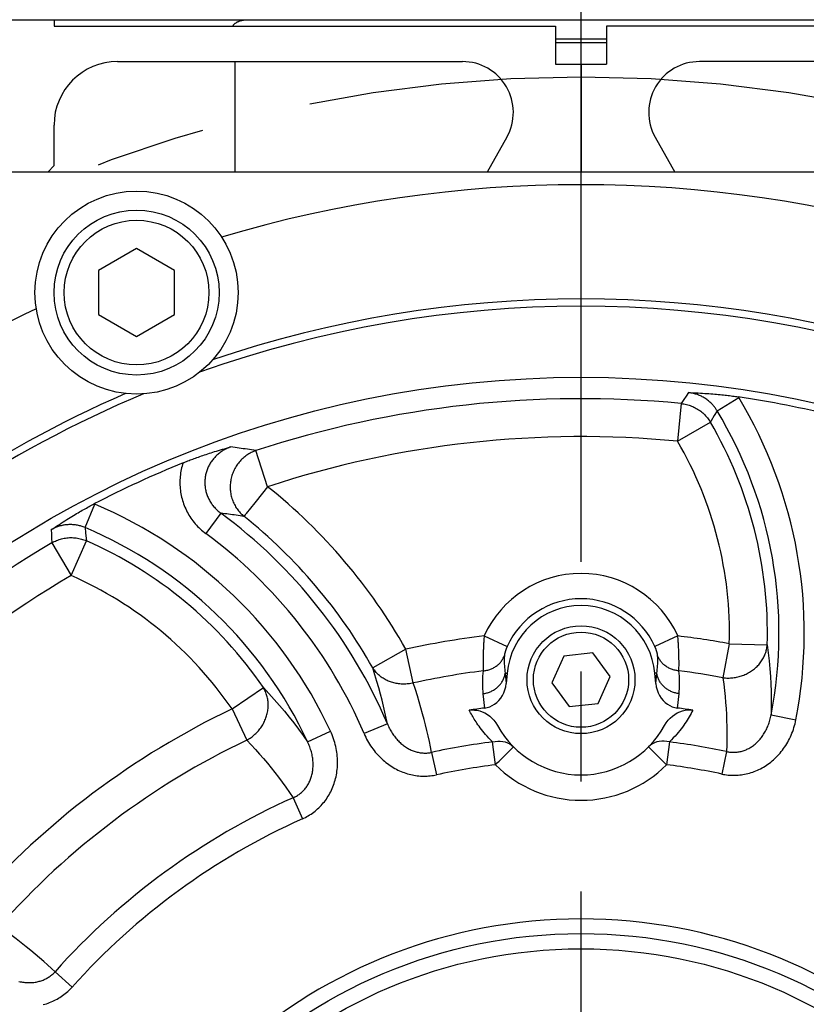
# Model space of a CAD drawing. Header units: millimetres. Extents: x 0 to 420, y 0 to 297.
# Tile 55 of 72: x 317 to 330, y 178 to 193. Entities that reach past the tile are written whole.
import ezdxf

# ---------------------------------------------------------------- set-up
doc = ezdxf.new("R2010")
doc.units = ezdxf.units.MM
doc.header["$LTSCALE"] = 23.1
doc.linetypes.add('CENTER', pattern=[0.6, 0.375, -0.075, 0.075, -0.075])
doc.layers.get('0').update_dxf_attribs({"linetype": 'CONTINUOUS'})
for name, color, linetype in [('AXIS', 7, 'CONTINUOUS'), ('COMPONENTS', 7, 'CONTINUOUS'), ('DIMENSION', 7, 'CONTINUOUS')]:
    doc.layers.add(name, color=color, linetype=linetype)
doc.styles.get("Standard").update_dxf_attribs({"font": 'arial.ttf'})
doc.styles.add('TEXTSTYLE_4', font='gdt')
doc.dimstyles.new('DIMSTYLE_5', dxfattribs={"dimtxt": 3, "dimasz": 3, "dimexe": 0.18, "dimexo": 0.0625, "dimgap": 0.09, "dimtad": 1, "dimtih": 1, "dimtoh": 1, "dimdec": 3, "dimlfac": 5, "dimdsep": 46, "dimtxsty": 'STANDARD', "dimblk": '_FILLED', "dimblk1": '_FILLED', "dimblk2": '_FILLED', "dimcen": 0.09, "dimadec": 0, "dimazin": 0, "dimtp": 0.2, "dimtm": 0.2, "dimtfac": 1, "dimtdec": 3, "dimtofl": 0, "dimtmove": 0, "dimatfit": 3, "dimldrblk": '_FILLED', "dimfxl": 1, "dimtolj": 1, "dimarcsym": 0})

# ---------------------------------------------------------------- blocks, each defined once
blk = doc.blocks.new('_FILLED')
at = {"color": 0, "linetype": 'BYBLOCK'}
blk.add_solid([(0, 0), (-1, 0.2), (-1, -0.2)], dxfattribs=at)
blk = doc.blocks.new('*D3')
at = {"layer": 'DIMENSION', "color": 2, "linetype": 'CONTINUOUS'}
for p, q in [((290.733, 185.827), (273.74, 185.827)), ((292.733, 185.827), (290.733, 185.827)), ((306.533, 179.699), (292.733, 185.827))]:
    blk.add_line(p, q, dxfattribs=at)
at = {"layer": 'DIMENSION', "color": 2, "linetype": 'CONTINUOUS', "xscale": 3, "yscale": 3, "zscale": 3, "rotation": 336.0556988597}
blk.add_blockref('_FILLED', (306.533, 179.699), dxfattribs=at)
at = {"layer": 'DIMENSION', "color": 2, "linetype": 'CONTINUOUS', "insert": (287.733, 189.577), "char_height": 3, "width": 10.99257, "attachment_point": 3, "line_spacing_factor": 0.9, "style": 'TEXTSTYLE_4'}
blk.add_mtext('{\\Fgdt;n}\\Farial.ttf;215', dxfattribs=at)

msp = doc.modelspace()

# ---------------------------------------------------------------- linework, layer by layer
at = {"layer": 'AXIS', "color": 2, "linetype": 'CENTER'}
msp.add_line((326.18229, 170.97351), (326.18229, 194.81705), dxfattribs=at)
msp.add_circle((326.18229, 170.97351), 21.5, dxfattribs=at)
at = {"layer": 'COMPONENTS', "color": 7, "linetype": 'CONTINUOUS'}
for p, q in [((308.18229, 193.37351), (344.18229, 193.37351)), ((317.88229, 193.37351), (317.88229, 193.27351)), ((317.88229, 193.27351), (325.78229, 193.27351)), ((325.78229, 193.27351), (325.78229, 192.67351)), ((326.58229, 193.27351), (326.58229, 192.67351)), ((334.48229, 193.27351), (326.58229, 193.27351)), ((325.78229, 193.07351), (326.58229, 193.07351)), ((325.78229, 193.01351), (326.58229, 193.01351)), ((318.88229, 192.71351), (324.31651, 192.71351)), ((320.73229, 192.71351), (320.73229, 190.97351)), ((333.48229, 192.71351), (328.04807, 192.71351)), ((325.78229, 192.67351), (326.58229, 192.67351)), ((326.18229, 192.67351), (326.18229, 190.97351)), ((317.88229, 191.07351), (317.88229, 191.71351)), ((325.01429, 191.52222), (324.7066, 190.97351)), ((327.35029, 191.52222), (327.65799, 190.97351)), ((317.78229, 190.97351), (317.88229, 191.07351)), ((343.00399, 190.97351), (309.36059, 190.97351)), ((319.18229, 189.76633), (318.58229, 189.41992)), ((319.78229, 189.41992), (319.18229, 189.76633)), ((318.58229, 189.41992), (318.58229, 188.7271)), ((319.78229, 188.7271), (319.78229, 189.41992)), ((318.58229, 188.7271), (319.18229, 188.38069)), ((319.18229, 188.38069), (319.78229, 188.7271)), ((326.37016, 183.39546), (325.91081, 183.34718)), ((326.64164, 183.02179), (326.37016, 183.39546)), ((325.91081, 183.34718), (325.72294, 182.92523)), ((325.01924, 183.07526), (325.0051, 182.91368)), ((327.35948, 182.91368), (327.34535, 183.07526)), ((325.72294, 182.92523), (325.99443, 182.55156)), ((326.45378, 182.59984), (326.64164, 183.02179)), ((325.99443, 182.55156), (326.45378, 182.59984))]:
    msp.add_line(p, q, dxfattribs=at)
at = {"layer": 'COMPONENTS', "color": 9, "linetype": 'CONTINUOUS'}
for p, q in [((327.83852, 187.44325), (327.80117, 187.38646)), ((327.87421, 187.49769), (327.83852, 187.44325)), ((328.32488, 187.21225), (328.66591, 187.41835)), ((328.66591, 187.41835), (328.65825, 187.43082)), ((327.76089, 187.32546), (327.70346, 186.73051)), ((327.80117, 187.38646), (327.76089, 187.32546)), ((328.32488, 187.21225), (328.28037, 187.13581)), ((327.70346, 186.73051), (328.21964, 187.03187)), ((321.24715, 186.01483), (321.06081, 186.58276)), ((321.24715, 186.01483), (321.06512, 185.78729)), ((318.37079, 185.3703), (318.52555, 185.7375)), ((318.52555, 185.7375), (318.51202, 185.74309)), ((321.06512, 185.78729), (320.95582, 185.65065)), ((320.51059, 185.59691), (320.27402, 185.27625)), ((320.90795, 185.59084), (320.90299, 185.58465)), ((317.83841, 185.33634), (317.84153, 185.27144)), ((317.84153, 185.27144), (317.8447, 185.20341)), ((318.37079, 185.3703), (318.37912, 185.2881)), ((318.37912, 185.2881), (318.38795, 185.20005)), ((317.8447, 185.20341), (317.84797, 185.13039)), ((317.84797, 185.13039), (318.15121, 184.61531)), ((318.15121, 184.61531), (318.39167, 185.16252)), ((318.38795, 185.20005), (318.39167, 185.16252)), ((324.65702, 183.66334), (325.02009, 183.49913)), ((327.70756, 183.66334), (327.34449, 183.49913)), ((328.51775, 183.53949), (328.41838, 183.00486)), ((328.51775, 183.53949), (329.11522, 183.52231)), ((323.42314, 183.4533), (322.90216, 183.1603)), ((323.54053, 182.92234), (323.42314, 183.4533)), ((324.6389, 183.19381), (324.63918, 183.1707)), ((324.63918, 183.1707), (324.6396, 183.14955)), ((324.98839, 183.07797), (325.0051, 182.91368)), ((324.98839, 183.07797), (325.01924, 183.07526)), ((327.3762, 183.07797), (327.34535, 183.07526)), ((327.35948, 182.91368), (327.3762, 183.07797)), ((327.72541, 183.1707), (327.72569, 183.19381)), ((327.72569, 183.19381), (327.72582, 183.21878)), ((320.68562, 182.51235), (321.17908, 182.84963)), ((324.63853, 182.75324), (324.66178, 182.52671)), ((327.70281, 182.52671), (327.72605, 182.75324)), ((320.68562, 182.51235), (320.91948, 182.02142)), ((329.17603, 182.41936), (329.56718, 182.34328)), ((321.87658, 181.99308), (322.23774, 182.16144)), ((323.13243, 182.27963), (322.76579, 182.12354)), ((324.83494, 181.63387), (324.78948, 181.99354)), ((327.57511, 181.99354), (327.52965, 181.63387)), ((327.52965, 181.63387), (327.246, 181.9159)), ((328.47404, 181.84222), (328.39924, 181.48749)), ((323.82939, 181.82914), (323.90618, 181.47485)), ((321.64789, 181.11353), (321.79588, 180.78259)), ((317.89798, 178.3729), (318.16835, 178.13141))]:
    msp.add_line(p, q, dxfattribs=at)
at = {"layer": 'COMPONENTS', "color": 7, "linetype": 'CONTINUOUS'}
for points in [[(320.69661, 193.27351), (320.69957, 193.27831), (320.70315, 193.28349), (320.70705, 193.28859), (320.71126, 193.2936), (320.71579, 193.29851), (320.72061, 193.30332), (320.72573, 193.30801), (320.73114, 193.31258), (320.73684, 193.31703), (320.7428, 193.32135), (320.74903, 193.32554), (320.75552, 193.32958), (320.76225, 193.33347), (320.76922, 193.33721), (320.77642, 193.34079)], [(320.77642, 193.34079), (320.78384, 193.3442), (320.79146, 193.34745), (320.79929, 193.35052), (320.80729, 193.35341), (320.81548, 193.35613), (320.82382, 193.35866), (320.83232, 193.36099), (320.84096, 193.36314), (320.84972, 193.36509), (320.8586, 193.36685), (320.86759, 193.3684), (320.87666, 193.36975), (320.88582, 193.3709), (320.89503, 193.37184), (320.9043, 193.37257), (320.91361, 193.37309), (320.92295, 193.37341), (320.93229, 193.37351)], [(327.87421, 187.49769), (327.91378, 187.49636), (327.95243, 187.4949), (327.99016, 187.49332), (328.02699, 187.49162), (328.06291, 187.48981), (328.09782, 187.48789), (328.13162, 187.48586), (328.16442, 187.48374), (328.19642, 187.48152), (328.22768, 187.4792), (328.25814, 187.47679), (328.2878, 187.4743), (328.31664, 187.47175), (328.34469, 187.46914), (328.37204, 187.46647), (328.39867, 187.46375), (328.42461, 187.46099), (328.45003, 187.45817), (328.47497, 187.4553), (328.4994, 187.45238), (328.52338, 187.44942), (328.54695, 187.44641), (328.57006, 187.44336), (328.59275, 187.44027), (328.61501, 187.43715), (328.63685, 187.434), (328.65825, 187.43082)], [(319.91482, 186.39078), (319.93295, 186.39812), (319.95144, 186.40552), (319.97028, 186.41297), (319.98947, 186.42049), (320.00902, 186.42807), (320.02892, 186.4357), (320.04915, 186.44336), (320.06974, 186.45108), (320.09078, 186.45888), (320.11226, 186.46674), (320.13419, 186.47468), (320.15664, 186.4827), (320.17964, 186.49082), (320.20316, 186.49902), (320.22722, 186.50729), (320.25181, 186.51564), (320.27694, 186.52405), (320.30268, 186.53255), (320.32899, 186.54112), (320.35591, 186.54976), (320.38359, 186.55851), (320.41205, 186.56738), (320.44128, 186.57635), (320.47133, 186.58544), (320.5023, 186.59466), (320.5341, 186.604), (320.56648, 186.61338), (320.59939, 186.62278), (320.63288, 186.63223), (320.66697, 186.64171)], [(317.83841, 185.33634), (317.87156, 185.35876), (317.90399, 185.3805), (317.93569, 185.40155), (317.96666, 185.42193), (317.99689, 185.44164), (318.02639, 185.46068), (318.05516, 185.47905), (318.08318, 185.49675), (318.11051, 185.51384), (318.1371, 185.53028), (318.16298, 185.54612), (318.18825, 185.56142), (318.21289, 185.57618), (318.23691, 185.59042), (318.26042, 185.60423), (318.28343, 185.6176), (318.30594, 185.63054), (318.32807, 185.64315), (318.34987, 185.65545), (318.3713, 185.66742), (318.3924, 185.67909), (318.41317, 185.69047), (318.43361, 185.70156), (318.45372, 185.71236), (318.47349, 185.72288), (318.49292, 185.73313), (318.51202, 185.74309)], [(324.66178, 182.52671), (324.70393, 182.53474), (324.74438, 182.54752), (324.78313, 182.56505), (324.82064, 182.58748), (324.85645, 182.61466), (324.88918, 182.64614), (324.91886, 182.68218), (324.94546, 182.72251), (324.96752, 182.76595), (324.98458, 182.81209), (324.9971, 182.86134), (325.0051, 182.91368)], [(327.35948, 182.91368), (327.36745, 182.86142), (327.37995, 182.81223), (327.39699, 182.76612), (327.41904, 182.72268), (327.44563, 182.68231), (327.47531, 182.64624), (327.50809, 182.61471), (327.54397, 182.58748), (327.58153, 182.56501), (327.62028, 182.54747), (327.66071, 182.53471), (327.70281, 182.52671)], [(324.4229, 182.49275), (324.46373, 182.49676), (324.50458, 182.49629), (324.54544, 182.49135), (324.58672, 182.48192), (324.628, 182.46802), (324.66806, 182.44971), (324.70694, 182.4268), (324.7446, 182.39947), (324.77956, 182.36833), (324.81135, 182.33359), (324.84044, 182.29505), (324.86684, 182.2527)], [(327.49775, 182.2527), (327.5243, 182.29531), (327.55363, 182.33409), (327.58574, 182.36903), (327.62119, 182.40038), (327.65941, 182.42789), (327.69874, 182.45085), (327.7391, 182.469), (327.78055, 182.48261), (327.82167, 182.49178), (327.86196, 182.49655), (327.9019, 182.49688), (327.9415, 182.49278)]]:
    msp.add_lwpolyline(points, dxfattribs=at)
at = {"layer": 'COMPONENTS', "color": 9, "linetype": 'CONTINUOUS'}
for points in [[(328.32488, 187.21225), (328.31846, 187.22267), (328.31183, 187.23298), (328.30498, 187.24316), (328.29799, 187.2531), (328.29079, 187.2629), (328.28311, 187.27293), (328.27483, 187.28325), (328.26602, 187.29374), (328.2566, 187.30444), (328.24645, 187.31542), (328.23563, 187.32653), (328.22432, 187.33755), (328.21251, 187.34845), (328.2002, 187.35921), (328.18758, 187.36964), (328.1747, 187.3797), (328.16153, 187.38942), (328.1481, 187.39876), (328.13445, 187.40772), (328.12056, 187.41629), (328.10644, 187.42448), (328.0921, 187.43228), (328.07756, 187.43967), (328.06281, 187.44667), (328.04787, 187.45326), (328.03276, 187.45944), (328.01747, 187.4652), (328.00202, 187.47054), (327.98643, 187.47546), (327.9707, 187.47995), (327.95486, 187.48401), (327.9389, 187.48763), (327.92284, 187.49081), (327.9067, 187.49355), (327.89048, 187.49584), (327.87421, 187.49769)], [(327.76089, 187.32546), (327.78173, 187.323), (327.80239, 187.31983), (327.8229, 187.31594), (327.8433, 187.31134), (327.86356, 187.30602), (327.8836, 187.30001), (327.90342, 187.29331), (327.92302, 187.28591), (327.94233, 187.27785), (327.96135, 187.26912), (327.98007, 187.25972), (327.99845, 187.24969), (328.01646, 187.23903), (328.0341, 187.22774), (328.05133, 187.21584), (328.06814, 187.20337), (328.0845, 187.1903), (328.1004, 187.17669), (328.11582, 187.16253), (328.13073, 187.14784), (328.14513, 187.13264), (328.15899, 187.11696), (328.17229, 187.1008), (328.18502, 187.08419), (328.19717, 187.06715), (328.20872, 187.04971), (328.21964, 187.03187)], [(328.28037, 187.13581), (328.23241, 187.05367), (328.21964, 187.03187)], [(320.66697, 186.64171), (320.65092, 186.63598), (320.63502, 186.62982), (320.61929, 186.62322), (320.60374, 186.6162), (320.58837, 186.60875), (320.57323, 186.60089), (320.55832, 186.59263), (320.54366, 186.58396), (320.52926, 186.57491), (320.51514, 186.56548), (320.50131, 186.55568), (320.48779, 186.54553), (320.47459, 186.53502), (320.4617, 186.52418), (320.44915, 186.51301), (320.43694, 186.50151), (320.42508, 186.48971), (320.41356, 186.47759), (320.40241, 186.46518), (320.39162, 186.45247), (320.38121, 186.43949), (320.37117, 186.42623), (320.36152, 186.41271), (320.35227, 186.39895), (320.34341, 186.38494), (320.33497, 186.3707), (320.32694, 186.35625), (320.31933, 186.34159), (320.31215, 186.32674), (320.30539, 186.3117), (320.29907, 186.29649), (320.29318, 186.28111), (320.28774, 186.26559), (320.28275, 186.24992), (320.2782, 186.23412), (320.27411, 186.21821), (320.27047, 186.20218), (320.26729, 186.18606), (320.26457, 186.16986), (320.26231, 186.15358), (320.26051, 186.13725), (320.25919, 186.12086), (320.25833, 186.10444), (320.25793, 186.08799), (320.25801, 186.07153), (320.25855, 186.05507), (320.25956, 186.03861), (320.26105, 186.02218), (320.263, 186.00578), (320.26541, 185.98942), (320.2683, 185.97312), (320.27165, 185.9569), (320.27546, 185.94075), (320.27973, 185.92471), (320.28446, 185.90877), (320.28964, 185.89296), (320.29527, 185.87727), (320.30135, 185.86173), (320.30787, 185.84634), (320.31484, 185.83112), (320.32225, 185.81606), (320.33009, 185.80119), (320.33836, 185.78651), (320.34706, 185.77204), (320.35617, 185.75778), (320.3657, 185.74376), (320.37564, 185.72998), (320.38597, 185.71646), (320.39667, 185.70323), (320.40772, 185.69033), (320.41911, 185.67774), (320.43092, 185.66538), (320.44316, 185.65327), (320.45581, 185.64143), (320.46887, 185.62986), (320.48237, 185.61857), (320.49627, 185.60758), (320.51059, 185.59691)], [(321.06081, 186.58276), (321.02693, 186.5883), (320.99341, 186.5937), (320.96026, 186.59895), (320.92757, 186.60405), (320.89524, 186.60901), (320.86298, 186.61387), (320.83081, 186.61865), (320.7987, 186.62333), (320.7663, 186.62797), (320.73349, 186.6326), (320.70038, 186.63717), (320.66697, 186.64171)], [(321.06081, 186.58276), (321.04189, 186.57589), (321.02325, 186.56839), (321.00489, 186.56027), (320.98679, 186.55152), (320.96896, 186.54213), (320.95147, 186.53215), (320.93433, 186.52157), (320.91753, 186.51041), (320.90111, 186.49868), (320.8851, 186.48639), (320.8695, 186.47356), (320.85433, 186.4602), (320.83961, 186.44634), (320.82537, 186.43197), (320.8116, 186.41713), (320.79834, 186.40182), (320.7856, 186.38607), (320.77338, 186.3699), (320.76171, 186.35331), (320.7506, 186.33634), (320.74006, 186.31899), (320.73009, 186.3013), (320.72073, 186.28328), (320.71197, 186.26495), (320.70382, 186.24633), (320.69631, 186.22745), (320.68942, 186.20831), (320.68317, 186.18896), (320.67757, 186.16941), (320.67263, 186.14968), (320.66834, 186.1298), (320.66473, 186.10978), (320.66178, 186.08966), (320.6595, 186.06944), (320.6579, 186.04917), (320.65698, 186.02886), (320.65673, 186.00853), (320.65717, 185.98821), (320.65828, 185.96792), (320.66006, 185.94768), (320.66253, 185.92752), (320.66566, 185.90746), (320.66946, 185.88752), (320.67393, 185.86773), (320.67906, 185.84811), (320.68483, 185.82868), (320.69126, 185.80946), (320.69832, 185.79048), (320.70602, 185.77176), (320.71433, 185.75332), (320.72326, 185.73518), (320.73279, 185.71735), (320.74291, 185.69988), (320.75361, 185.68276), (320.76488, 185.66602), (320.77671, 185.64969), (320.78907, 185.63377), (320.80196, 185.6183), (320.81536, 185.60328), (320.82926, 185.58873), (320.84364, 185.57467), (320.85848, 185.56111), (320.87377, 185.54809)], [(319.91482, 186.39078), (319.90652, 186.3646), (319.89896, 186.33824), (319.89215, 186.31169), (319.88607, 186.28496), (319.88074, 186.25804), (319.87617, 186.231), (319.87235, 186.20385), (319.86929, 186.17658), (319.86699, 186.14924), (319.86546, 186.12185), (319.86469, 186.09439), (319.86468, 186.06693), (319.86544, 186.03947), (319.86697, 186.01201), (319.86927, 185.9846), (319.87233, 185.95725), (319.87616, 185.92996), (319.88075, 185.90278), (319.8861, 185.87573), (319.89221, 185.84879), (319.89907, 185.82204), (319.90668, 185.79548), (319.91504, 185.7691), (319.92413, 185.74296), (319.93395, 185.71706), (319.9445, 185.6914), (319.95578, 185.66603), (319.96777, 185.64095), (319.98048, 185.61616), (319.99389, 185.59171), (320.008, 185.56761), (320.02281, 185.54385), (320.03828, 185.52051), (320.05442, 185.49757), (320.07122, 185.47506), (320.08862, 185.45304), (320.10657, 185.43156), (320.12511, 185.41059), (320.14433, 185.39005), (320.16425, 185.36991), (320.18484, 185.3502), (320.20611, 185.33098), (320.22807, 185.31225), (320.2507, 185.29401), (320.27402, 185.27625)], [(320.87377, 185.54809), (320.84249, 185.55274), (320.81156, 185.55725), (320.78097, 185.56164), (320.75082, 185.56588), (320.721, 185.57), (320.69125, 185.57404), (320.66159, 185.57798), (320.63199, 185.58185), (320.60212, 185.58567), (320.57187, 185.58947), (320.54136, 185.59321), (320.51059, 185.59691)], [(320.88375, 185.56054), (320.88098, 185.55712), (320.87861, 185.55415), (320.87665, 185.55163), (320.87504, 185.5496), (320.87377, 185.54809)], [(320.90299, 185.58465), (320.89421, 185.57362), (320.89034, 185.56882), (320.88375, 185.56054)], [(320.95582, 185.65065), (320.93046, 185.61896), (320.90795, 185.59084)], [(318.37079, 185.3703), (318.35624, 185.37625), (318.34163, 185.38178), (318.32698, 185.3869), (318.31233, 185.39159), (318.29767, 185.39587), (318.28288, 185.39978), (318.26793, 185.40333), (318.25287, 185.40649), (318.23774, 185.40926), (318.22255, 185.41164), (318.20731, 185.41362), (318.19204, 185.41521), (318.17674, 185.4164), (318.16143, 185.41719), (318.14611, 185.41759), (318.13079, 185.41759), (318.11548, 185.4172), (318.10018, 185.41641), (318.0849, 185.41523), (318.06964, 185.41365), (318.05442, 185.41167), (318.03924, 185.4093), (318.02411, 185.40654), (318.00907, 185.40338), (317.9941, 185.39984), (317.97923, 185.39591), (317.96449, 185.3916), (317.94987, 185.38692), (317.9354, 185.38186), (317.92108, 185.37645), (317.90695, 185.37068), (317.89298, 185.36456), (317.87914, 185.35807), (317.86541, 185.3512), (317.85183, 185.34395), (317.83841, 185.33634)], [(317.84797, 185.13039), (317.86627, 185.14065), (317.88486, 185.15023), (317.90373, 185.15914), (317.92294, 185.16741), (317.94246, 185.17502), (317.9622, 185.18193), (317.98217, 185.18816), (318.00238, 185.19369), (318.02275, 185.19852), (318.04326, 185.20264), (318.06393, 185.20604), (318.08469, 185.20872), (318.10553, 185.21068), (318.12644, 185.21192), (318.14737, 185.21243), (318.1683, 185.21221), (318.18922, 185.21126), (318.21009, 185.20959), (318.23088, 185.2072), (318.25158, 185.20408), (318.27216, 185.20025), (318.29259, 185.19571), (318.31285, 185.19045), (318.33291, 185.1845), (318.35276, 185.17786), (318.37235, 185.17053), (318.39167, 185.16252)], [(324.65702, 183.66334), (324.6555, 183.64395), (324.65406, 183.6246), (324.65269, 183.60531), (324.65138, 183.5861), (324.65014, 183.56698), (324.64897, 183.54797), (324.64787, 183.52909), (324.64684, 183.51037), (324.64587, 183.49181), (324.64497, 183.47344), (324.64414, 183.45528), (324.64337, 183.43735), (324.64267, 183.41966), (324.64203, 183.40223), (324.64145, 183.38507), (324.64094, 183.36821), (324.64048, 183.35165), (324.64008, 183.33541), (324.63974, 183.31951), (324.63945, 183.30396), (324.63922, 183.28877), (324.63903, 183.27396), (324.6389, 183.25954), (324.63881, 183.24553), (324.63877, 183.23194), (324.63877, 183.21878), (324.6389, 183.19381)], [(327.72582, 183.21878), (327.72582, 183.23194), (327.72578, 183.24553), (327.72569, 183.25954), (327.72555, 183.27396), (327.72537, 183.28877), (327.72514, 183.30395), (327.72485, 183.31951), (327.7245, 183.33541), (327.72411, 183.35165), (327.72365, 183.3682), (327.72313, 183.38507), (327.72256, 183.40222), (327.72192, 183.41965), (327.72121, 183.43734), (327.72045, 183.45527), (327.71961, 183.47343), (327.71872, 183.4918), (327.71775, 183.51035), (327.71672, 183.52908), (327.71561, 183.54795), (327.71445, 183.56696), (327.7132, 183.58608), (327.7119, 183.6053), (327.71053, 183.62459), (327.70908, 183.64395), (327.70756, 183.66334)], [(325.02009, 183.49913), (325.01778, 183.49397), (325.01553, 183.48883), (325.01333, 183.48371), (325.01118, 183.4786), (325.00908, 183.47352), (325.00705, 183.46847), (325.00507, 183.46345), (325.00315, 183.45848), (325.0013, 183.45355), (324.99951, 183.44867), (324.99778, 183.44385), (324.99611, 183.43909), (324.99451, 183.4344), (324.99297, 183.42978), (324.99149, 183.42523), (324.99009, 183.42076), (324.98874, 183.41637), (324.98746, 183.41207), (324.98625, 183.40786), (324.9851, 183.40374), (324.98402, 183.39972), (324.983, 183.39581), (324.98204, 183.39199), (324.98115, 183.38829), (324.98032, 183.3847), (324.97955, 183.38122), (324.97885, 183.37786), (324.97821, 183.37462), (324.97763, 183.37151), (324.97711, 183.36852), (324.97665, 183.36567), (324.97625, 183.36294), (324.97591, 183.36035), (324.97563, 183.3579), (324.9754, 183.35559), (324.97524, 183.35342)], [(327.38935, 183.35342), (327.38918, 183.35559), (327.38896, 183.3579), (327.38868, 183.36035), (327.38833, 183.36294), (327.38794, 183.36567), (327.38748, 183.36852), (327.38696, 183.37151), (327.38638, 183.37462), (327.38574, 183.37786), (327.38503, 183.38122), (327.38427, 183.3847), (327.38344, 183.38829), (327.38255, 183.39199), (327.38159, 183.39581), (327.38057, 183.39972), (327.37949, 183.40374), (327.37834, 183.40786), (327.37712, 183.41207), (327.37584, 183.41637), (327.3745, 183.42076), (327.37309, 183.42523), (327.37162, 183.42978), (327.37008, 183.4344), (327.36848, 183.43909), (327.36681, 183.44385), (327.36508, 183.44867), (327.36329, 183.45355), (327.36143, 183.45847), (327.35952, 183.46345), (327.35754, 183.46846), (327.3555, 183.47351), (327.35341, 183.4786), (327.35126, 183.4837), (327.34906, 183.48883), (327.3468, 183.49397), (327.34449, 183.49913)], [(328.41838, 183.00486), (328.43783, 183.00278), (328.45733, 183.00127), (328.47689, 183.00033), (328.4965, 182.99998), (328.51615, 183.00022), (328.53579, 183.00103), (328.55541, 183.00242), (328.575, 183.00439), (328.59452, 183.00694), (328.61396, 183.01005), (328.6333, 183.01375), (328.65251, 183.018), (328.67157, 183.02282), (328.69047, 183.02819), (328.70919, 183.03412), (328.72769, 183.04058), (328.74598, 183.04759), (328.76401, 183.05513), (328.78178, 183.06318), (328.79927, 183.07175), (328.81645, 183.08082), (328.83332, 183.09039), (328.84984, 183.10044), (328.866, 183.11096), (328.88179, 183.12195), (328.89719, 183.13338), (328.91218, 183.14525), (328.92675, 183.15755), (328.94087, 183.17026), (328.95454, 183.18336), (328.96774, 183.19685), (328.98045, 183.21071), (328.99267, 183.22492), (329.00437, 183.23947), (329.01555, 183.25434), (329.02619, 183.26952), (329.03629, 183.28499), (329.04583, 183.30073), (329.0548, 183.31674), (329.06319, 183.33298), (329.071, 183.34944), (329.07821, 183.36611), (329.08481, 183.38296), (329.0908, 183.39999), (329.09618, 183.41716), (329.10094, 183.43447), (329.10506, 183.45189), (329.10856, 183.4694), (329.11142, 183.48698), (329.11364, 183.50463), (329.11522, 183.52231)], [(329.11522, 183.52231), (329.13122, 183.39457), (329.14461, 183.26896), (329.15554, 183.14556), (329.16407, 183.02576), (329.17045, 182.90832), (329.17493, 182.78934), (329.17743, 182.66751), (329.17782, 182.54418), (329.17603, 182.41936)], [(324.64081, 183.11342), (324.6559, 183.11491), (324.6709, 183.11692), (324.68579, 183.11944), (324.70056, 183.12249), (324.71516, 183.12604), (324.7296, 183.13009), (324.74384, 183.13465), (324.75786, 183.13969), (324.77164, 183.14522), (324.78517, 183.15123), (324.79843, 183.1577), (324.81138, 183.16463), (324.82403, 183.17202), (324.83634, 183.17983), (324.8483, 183.18808), (324.85989, 183.19674), (324.8711, 183.2058), (324.88191, 183.21524), (324.8923, 183.22507), (324.90225, 183.23525), (324.91177, 183.24578), (324.92082, 183.25664), (324.9294, 183.26781), (324.93749, 183.27928), (324.94508, 183.29104), (324.95217, 183.30306), (324.95874, 183.31532), (324.96478, 183.32782), (324.97028, 183.34052), (324.97524, 183.35342)], [(324.97524, 183.35342), (324.9735, 183.32031), (324.97267, 183.28781), (324.97269, 183.25592), (324.97353, 183.2247), (324.97514, 183.19412), (324.97747, 183.16416), (324.98048, 183.1348), (324.98413, 183.10607), (324.98839, 183.07797)], [(327.3762, 183.07797), (327.38048, 183.10624), (327.38414, 183.1351), (327.38715, 183.16455), (327.38947, 183.19457), (327.39107, 183.22514), (327.3919, 183.25633), (327.39192, 183.28812), (327.39108, 183.32049), (327.38935, 183.35342)], [(327.72378, 183.11342), (327.70869, 183.11491), (327.69369, 183.11692), (327.67879, 183.11944), (327.66403, 183.12249), (327.64942, 183.12604), (327.63499, 183.13009), (327.62075, 183.13465), (327.60673, 183.13969), (327.59294, 183.14522), (327.57941, 183.15123), (327.56616, 183.1577), (327.5532, 183.16463), (327.54056, 183.17202), (327.52825, 183.17983), (327.51629, 183.18808), (327.50469, 183.19674), (327.49349, 183.2058), (327.48268, 183.21524), (327.47229, 183.22507), (327.46233, 183.23525), (327.45282, 183.24578), (327.44377, 183.25664), (327.43519, 183.26781), (327.4271, 183.27928), (327.4195, 183.29104), (327.41242, 183.30306), (327.40585, 183.31532), (327.39981, 183.32782), (327.39431, 183.34052), (327.38935, 183.35342)], [(323.13243, 182.27963), (323.11352, 182.37027), (323.09321, 182.46231), (323.07145, 182.55573), (323.04834, 182.64995), (323.02368, 182.74551), (322.99692, 182.84418), (322.96776, 182.94652), (322.93622, 183.05191), (322.90216, 183.1603)], [(323.54053, 182.92234), (323.52151, 182.91805), (323.50242, 182.91433), (323.48326, 182.91118), (323.46403, 182.9086), (323.44473, 182.90659), (323.42543, 182.90516), (323.40612, 182.90431), (323.38682, 182.90404), (323.36757, 182.90434), (323.34838, 182.90523), (323.32925, 182.9067), (323.31024, 182.90874), (323.29134, 182.91135), (323.27257, 182.91454), (323.25398, 182.9183), (323.23556, 182.92262), (323.21733, 182.92751), (323.19932, 182.93294), (323.18155, 182.93893), (323.16403, 182.94546), (323.14679, 182.95252), (323.12984, 182.96012), (323.1132, 182.96823), (323.09689, 182.97686), (323.08092, 182.98599), (323.06531, 182.99561), (323.05008, 183.00571), (323.03524, 183.01629), (323.02081, 183.02733), (323.00681, 183.03882), (322.99324, 183.05074), (322.98013, 183.0631), (322.96749, 183.07586), (322.95533, 183.08902), (322.94366, 183.10257), (322.9325, 183.11648), (322.92185, 183.13075), (322.91174, 183.14536), (322.90216, 183.1603)], [(324.64081, 183.11341), (324.63649, 183.07056), (324.63325, 183.02842), (324.63107, 182.98698), (324.62999, 182.94627), (324.62994, 182.90626), (324.63079, 182.86696), (324.63249, 182.82835), (324.63507, 182.79045), (324.63853, 182.75324)], [(324.63853, 182.75324), (324.65323, 182.75535), (324.66785, 182.75794), (324.68236, 182.76102), (324.69675, 182.76459), (324.71099, 182.76864), (324.72507, 182.77316), (324.73896, 182.77815), (324.75265, 182.78361), (324.76611, 182.78951), (324.77934, 182.79586), (324.7923, 182.80265), (324.80499, 182.80987), (324.81738, 182.8175), (324.82947, 182.82555), (324.84122, 182.83398), (324.85263, 182.8428), (324.86368, 182.852), (324.87436, 182.86155), (324.88464, 182.87145), (324.89452, 182.88168), (324.90398, 182.89223), (324.91301, 182.90309), (324.9216, 182.91423), (324.92973, 182.92565), (324.9374, 182.93732), (324.94458, 182.94924), (324.95129, 182.96138), (324.95749, 182.97374), (324.96319, 182.98628), (324.96838, 182.999), (324.97305, 183.01187), (324.97719, 183.02488), (324.9808, 183.03802), (324.98387, 183.05125), (324.9864, 183.06458), (324.98839, 183.07796)], [(324.6396, 183.14955), (324.63986, 183.13973), (324.64015, 183.13043), (324.64046, 183.12165), (324.64081, 183.11341)], [(327.72605, 182.75324), (327.71135, 182.75535), (327.69673, 182.75794), (327.68222, 182.76102), (327.66784, 182.76459), (327.6536, 182.76864), (327.63952, 182.77316), (327.62563, 182.77815), (327.61194, 182.78361), (327.59848, 182.78951), (327.58525, 182.79586), (327.57228, 182.80265), (327.5596, 182.80987), (327.5472, 182.8175), (327.53512, 182.82555), (327.52336, 182.83398), (327.51195, 182.8428), (327.50091, 182.852), (327.49023, 182.86155), (327.47995, 182.87145), (327.47007, 182.88168), (327.46061, 182.89223), (327.45157, 182.90309), (327.44299, 182.91423), (327.43486, 182.92565), (327.42719, 182.93732), (327.42, 182.94924), (327.4133, 182.96138), (327.4071, 182.97374), (327.4014, 182.98628), (327.39621, 182.999), (327.39154, 183.01187), (327.3874, 183.02488), (327.38379, 183.03802), (327.38072, 183.05125), (327.37819, 183.06458), (327.3762, 183.07796)], [(327.72378, 183.11341), (327.72412, 183.12165), (327.72444, 183.13043), (327.72473, 183.13973), (327.72498, 183.14955), (327.72541, 183.1707)], [(327.72605, 182.75324), (327.72952, 182.79068), (327.73211, 182.82876), (327.73382, 182.86748), (327.73466, 182.90684), (327.73459, 182.94685), (327.73349, 182.98751), (327.73131, 183.02883), (327.72808, 183.07079), (327.72378, 183.11341)], [(323.82939, 181.82914), (323.81186, 181.91494), (323.79342, 182.00103), (323.77405, 182.08742), (323.75387, 182.17363), (323.73272, 182.26013), (323.7102, 182.34828), (323.68629, 182.43826), (323.66097, 182.52988), (323.6338, 182.62402), (323.60463, 182.72096), (323.57355, 182.82041), (323.54053, 182.92234)], [(328.41838, 183.00486), (328.43127, 182.90467), (328.44251, 182.80599), (328.45212, 182.70882), (328.46012, 182.61374), (328.4666, 182.52017), (328.47172, 182.42642), (328.47558, 182.33247), (328.47811, 182.23835), (328.47923, 182.14242), (328.4789, 182.04415), (328.47717, 181.94408), (328.47403, 181.84222)], [(320.91948, 182.02142), (320.93643, 182.03116), (320.9531, 182.0414), (320.96947, 182.05215), (320.98554, 182.06339), (321.0013, 182.07513), (321.01672, 182.08733), (321.03177, 182.09999), (321.04646, 182.1131), (321.06076, 182.12663), (321.07465, 182.14058), (321.08812, 182.15493), (321.10116, 182.16966), (321.11376, 182.18476), (321.12589, 182.20022), (321.13755, 182.21602), (321.14872, 182.23213), (321.15939, 182.24854), (321.16955, 182.26524), (321.1792, 182.2822), (321.1883, 182.29941), (321.19687, 182.31685), (321.20489, 182.3345), (321.21235, 182.35235), (321.21924, 182.37036), (321.22556, 182.38853), (321.2313, 182.40683), (321.23645, 182.42525), (321.241, 182.44375), (321.24496, 182.46234), (321.24832, 182.48097), (321.25107, 182.49964), (321.2532, 182.51833), (321.25474, 182.537), (321.25565, 182.55565), (321.25595, 182.57426), (321.25564, 182.59279), (321.25472, 182.61124), (321.25318, 182.62959), (321.25103, 182.64781), (321.24828, 182.66588), (321.24491, 182.68379), (321.24095, 182.70151), (321.23639, 182.71903), (321.23123, 182.73632), (321.22549, 182.75338), (321.21916, 182.77017), (321.21226, 182.78669), (321.20479, 182.80291), (321.19677, 182.81882), (321.1882, 182.8344), (321.17908, 182.84963)], [(321.17908, 182.84963), (321.26704, 182.75576), (321.35167, 182.66206), (321.43302, 182.56869), (321.51033, 182.47679), (321.58454, 182.38552), (321.65812, 182.29187), (321.73178, 182.19475), (321.80462, 182.09516), (321.87658, 181.99308)], [(324.78948, 181.99354), (324.75956, 182.02361), (324.73124, 182.05301), (324.70456, 182.08175), (324.67964, 182.10984), (324.65639, 182.13729), (324.63446, 182.16407), (324.61382, 182.19018), (324.59452, 182.21563), (324.57636, 182.24032), (324.55932, 182.26424), (324.54344, 182.28742), (324.5285, 182.30983), (324.51456, 182.33134), (324.50159, 182.35208), (324.48919, 182.37245), (324.47736, 182.3924), (324.4661, 182.41197), (324.45507, 182.43174), (324.44413, 182.45189), (324.4334, 182.47222), (324.4229, 182.49275)], [(327.94169, 182.49275), (327.92849, 182.46696), (327.91467, 182.44109), (327.90024, 182.41512), (327.88529, 182.38913), (327.86974, 182.36304), (327.85335, 182.33665), (327.83609, 182.30985), (327.81801, 182.28275), (327.79901, 182.2554), (327.77915, 182.22786), (327.75837, 182.20007), (327.73642, 182.17194), (327.71339, 182.14352), (327.68921, 182.11476), (327.66333, 182.08542), (327.63558, 182.0554), (327.60617, 182.02478), (327.57511, 181.99354)], [(328.39924, 181.48749), (328.42418, 181.48259), (328.44929, 181.47838), (328.47459, 181.47489), (328.50008, 181.47209), (328.52575, 181.47), (328.55152, 181.46864), (328.57738, 181.46802), (328.60334, 181.46814), (328.62932, 181.46901), (328.65531, 181.47063), (328.68132, 181.473), (328.70726, 181.47611), (328.73313, 181.47998), (328.75893, 181.4846), (328.78461, 181.48995), (328.81015, 181.49604), (328.83556, 181.50288), (328.86084, 181.51045), (328.88598, 181.51877), (328.91098, 181.52783), (328.93581, 181.53764), (328.96048, 181.54821), (328.98499, 181.55953), (329.00928, 181.57159), (329.03335, 181.58441), (329.0572, 181.59797), (329.08076, 181.61228), (329.10404, 181.62732), (329.12703, 181.6431), (329.14968, 181.6596), (329.17199, 181.67683), (329.19395, 181.69478), (329.21552, 181.71343), (329.23668, 181.7328), (329.25745, 181.75287), (329.27776, 181.77363), (329.29762, 181.79507), (329.31701, 181.8172), (329.33588, 181.83997), (329.35423, 181.86339), (329.37205, 181.88746), (329.38929, 181.91213), (329.40594, 181.93741), (329.42201, 181.96329), (329.43743, 181.98971), (329.4522, 182.01669), (329.46633, 182.04422), (329.47977, 182.07224), (329.4925, 182.10075), (329.50453, 182.12975), (329.51581, 182.15916), (329.52633, 182.18898), (329.5361, 182.21922), (329.54508, 182.24977), (329.55324, 182.28062), (329.56061, 182.31179), (329.56718, 182.34328)], [(328.47403, 181.84222), (328.48898, 181.83898), (328.50406, 181.8362), (328.51925, 181.8339), (328.53454, 181.83208), (328.54993, 181.83073), (328.56539, 181.82988), (328.58092, 181.82952), (328.59649, 181.82967), (328.61208, 181.83031), (328.62768, 181.83146), (328.64329, 181.83312), (328.65887, 181.83527), (328.6744, 181.83793), (328.68988, 181.8411), (328.7053, 181.84476), (328.72065, 181.84891), (328.7359, 181.85356), (328.75109, 181.85871), (328.7662, 181.86436), (328.78121, 181.87051), (328.79614, 181.87716), (328.81097, 181.88431), (328.82569, 181.89197), (328.84029, 181.90013), (328.85476, 181.90879), (328.86909, 181.91796), (328.88327, 181.92762), (328.89727, 181.93777), (328.91108, 181.94842), (328.92471, 181.95955), (328.93813, 181.97117), (328.95133, 181.98326), (328.96431, 181.99584), (328.97705, 182.00889), (328.98954, 182.02241), (329.00176, 182.03639), (329.01372, 182.05082), (329.02538, 182.06571), (329.03674, 182.08104), (329.04779, 182.0968), (329.05851, 182.11299), (329.06889, 182.12959), (329.07892, 182.14659), (329.08859, 182.16399), (329.09788, 182.18176), (329.10678, 182.1999), (329.11528, 182.2184), (329.12337, 182.23724), (329.13105, 182.2564), (329.13829, 182.27588), (329.14508, 182.29565), (329.15143, 182.3157), (329.15731, 182.336), (329.16272, 182.35654), (329.16764, 182.37728), (329.17209, 182.39823), (329.17603, 182.41936)], [(321.79588, 180.78259), (321.81894, 180.79328), (321.84173, 180.80464), (321.86424, 180.81668), (321.88651, 180.8294), (321.90851, 180.8428), (321.93015, 180.85684), (321.95144, 180.87155), (321.97237, 180.8869), (321.99288, 180.90287), (322.01296, 180.91946), (322.03261, 180.93667), (322.05176, 180.95444), (322.07042, 180.97277), (322.08857, 180.99167), (322.1062, 181.01109), (322.12328, 181.03103), (322.13983, 181.0515), (322.15582, 181.07249), (322.17127, 181.09399), (322.18617, 181.11602), (322.20049, 181.13855), (322.21425, 181.1616), (322.22742, 181.18516), (322.23998, 181.2092), (322.25192, 181.23372), (322.26324, 181.25871), (322.27389, 181.28413), (322.28388, 181.30998), (322.29321, 181.33626), (322.30183, 181.36293), (322.30976, 181.38997), (322.31697, 181.4174), (322.32345, 181.44517), (322.3292, 181.47328), (322.3342, 181.50173), (322.33843, 181.53046), (322.34189, 181.55948), (322.34457, 181.58878), (322.34645, 181.61829), (322.34753, 181.64803), (322.3478, 181.67798), (322.34725, 181.70807), (322.34586, 181.7383), (322.34365, 181.76868), (322.34059, 181.79913), (322.33669, 181.82964), (322.33194, 181.86021), (322.32634, 181.89077), (322.31988, 181.92132), (322.31257, 181.95186), (322.30441, 181.98228), (322.29539, 182.01259), (322.28552, 182.0428), (322.27482, 182.0728), (322.26329, 182.10255), (322.25093, 182.1321), (322.23774, 182.16144)], [(323.13243, 182.27963), (323.1405, 182.26021), (323.14899, 182.24107), (323.15789, 182.22222), (323.16719, 182.20365), (323.17689, 182.18539), (323.18695, 182.16746), (323.19739, 182.14989), (323.20818, 182.13267), (323.21931, 182.11583), (323.23076, 182.09939), (323.24253, 182.08334), (323.25459, 182.06772), (323.26693, 182.05252), (323.27955, 182.03776), (323.29242, 182.02345), (323.30554, 182.00959), (323.31888, 181.99618), (323.33244, 181.98325), (323.34621, 181.97078), (323.36017, 181.95879), (323.37431, 181.94728), (323.38862, 181.93625), (323.40309, 181.9257), (323.4177, 181.91564), (323.43245, 181.90608), (323.44732, 181.897), (323.4623, 181.88842), (323.47738, 181.88033), (323.49254, 181.87274), (323.50777, 181.86565), (323.52307, 181.85906), (323.5384, 181.85296), (323.55379, 181.84736), (323.56921, 181.84225), (323.58466, 181.83763), (323.60014, 181.8335), (323.61565, 181.82985), (323.63118, 181.82669), (323.64672, 181.82401), (323.66227, 181.82181), (323.67781, 181.8201), (323.69332, 181.81888), (323.70879, 181.81813), (323.72421, 181.81787), (323.73956, 181.81809), (323.75482, 181.81878), (323.76998, 181.81994), (323.78503, 181.82156), (323.79996, 181.82364), (323.81475, 181.82617), (323.82939, 181.82914)], [(320.91948, 182.02142), (320.98877, 181.94797), (321.05584, 181.87476), (321.12073, 181.80181), (321.1831, 181.72958), (321.24336, 181.65767), (321.30264, 181.58479), (321.36105, 181.51095), (321.41851, 181.43618), (321.47584, 181.35918), (321.53331, 181.27951), (321.59066, 181.19763), (321.64788, 181.11353)], [(321.64788, 181.11353), (321.66188, 181.1197), (321.67571, 181.12631), (321.68935, 181.13338), (321.7028, 181.14089), (321.71604, 181.14885), (321.72905, 181.15725), (321.74182, 181.16609), (321.75433, 181.17535), (321.76657, 181.18504), (321.77851, 181.19514), (321.79017, 181.20565), (321.8015, 181.21655), (321.8125, 181.22784), (321.82317, 181.2395), (321.83349, 181.25152), (321.84346, 181.2639), (321.85307, 181.27663), (321.86233, 181.28973), (321.87123, 181.30318), (321.87977, 181.31697), (321.88793, 181.33112), (321.89573, 181.34563), (321.90314, 181.36048), (321.91015, 181.37566), (321.91677, 181.39118), (321.92298, 181.40702), (321.92876, 181.42316), (321.93412, 181.43961), (321.93904, 181.45634), (321.94352, 181.47336), (321.94755, 181.49064), (321.95112, 181.50819), (321.95423, 181.52599), (321.95687, 181.54404), (321.95903, 181.56231), (321.9607, 181.58081), (321.96188, 181.59951), (321.96257, 181.61842), (321.96275, 181.63749), (321.96242, 181.65674), (321.96158, 181.67614), (321.96022, 181.69567), (321.95834, 181.71532), (321.95594, 181.73507), (321.95301, 181.75491), (321.94954, 181.77482), (321.94555, 181.79479), (321.94103, 181.81478), (321.93597, 181.83479), (321.93037, 181.85481), (321.92425, 181.8748), (321.9176, 181.89474), (321.91042, 181.91463), (321.90273, 181.93442), (321.89452, 181.9541), (321.88581, 181.97366), (321.87658, 181.99308)], [(322.76579, 182.12354), (322.77847, 182.09482), (322.79183, 182.06655), (322.80587, 182.03874), (322.8206, 182.01134), (322.83602, 181.9844), (322.85206, 181.95799), (322.86872, 181.93212), (322.886, 181.90678), (322.90384, 181.88203), (322.92223, 181.85788), (322.94119, 181.83433), (322.96063, 181.81142), (322.98055, 181.78916), (323.00097, 181.76755), (323.02181, 181.74663), (323.04306, 181.72639), (323.06475, 181.70683), (323.08679, 181.68799), (323.10918, 181.66985), (323.13194, 181.65242), (323.15499, 181.63572), (323.17834, 181.61975), (323.20199, 181.6045), (323.22588, 181.58998), (323.25002, 181.5762), (323.2744, 181.56315), (323.29895, 181.55085), (323.32369, 181.53929), (323.3486, 181.52847), (323.37364, 181.5184), (323.39878, 181.50908), (323.42404, 181.5005), (323.44938, 181.49266), (323.47479, 181.48555), (323.50029, 181.47918), (323.52584, 181.47353), (323.55145, 181.46861), (323.57713, 181.46442), (323.60283, 181.46094), (323.62856, 181.4582), (323.6543, 181.45617), (323.68, 181.45487), (323.70566, 181.45429), (323.73126, 181.45442), (323.75673, 181.45527), (323.78208, 181.45682), (323.80731, 181.45908), (323.83234, 181.46201), (323.85715, 181.46561), (323.88176, 181.46989), (323.90618, 181.47485)], [(324.78948, 181.99354), (324.83097, 182.00241), (324.87162, 182.00665), (324.91138, 182.00646), (324.95072, 182.00185), (324.98908, 181.9928), (325.02513, 181.97963), (325.05858, 181.96255), (325.0898, 181.94135), (325.11859, 181.9159)], [(327.57511, 181.99354), (327.53361, 182.00241), (327.49296, 182.00665), (327.4532, 182.00646), (327.41387, 182.00185), (327.3755, 181.9928), (327.33945, 181.97963), (327.30601, 181.96255), (327.27479, 181.94135), (327.246, 181.9159)], [(324.83494, 181.63387), (324.86385, 181.66368), (324.89328, 181.69274), (324.92249, 181.72093), (324.95038, 181.74838), (324.97661, 181.77485), (325.00162, 181.7996), (325.02482, 181.82249), (325.04563, 181.84353), (325.08068, 181.87809)], [(325.08068, 181.87809), (325.09395, 181.89167), (325.10473, 181.90212), (325.11284, 181.90936), (325.11757, 181.91386), (325.11859, 181.9159)], [(317.89798, 178.3729), (317.84125, 178.425), (317.78177, 178.47853), (317.71953, 178.53346), (317.65461, 178.58981), (317.5869, 178.64754), (317.51609, 178.70661), (317.44218, 178.76701), (317.36515, 178.82872), (317.28464, 178.89165), (317.20053, 178.95578), (317.11289, 179.02109), (317.02171, 179.08753)], [(317.33052, 178.21849), (317.34935, 178.21447), (317.3681, 178.21097), (317.38678, 178.20797), (317.40536, 178.20547), (317.42382, 178.20348), (317.44217, 178.20199), (317.46037, 178.20098), (317.47843, 178.20047), (317.49633, 178.20044), (317.51407, 178.2009), (317.53162, 178.20182), (317.54899, 178.20322), (317.56615, 178.20508), (317.5831, 178.2074), (317.59983, 178.21018), (317.61632, 178.21339), (317.63257, 178.21705), (317.64856, 178.22113), (317.6643, 178.22564), (317.67978, 178.23057), (317.69499, 178.23592), (317.70995, 178.24167), (317.72464, 178.24784), (317.73906, 178.25441), (317.75321, 178.26137), (317.76708, 178.26874), (317.78065, 178.27649), (317.79392, 178.28461), (317.80688, 178.29311), (317.81951, 178.30196), (317.8318, 178.31116), (317.84373, 178.32068), (317.85532, 178.33054), (317.86654, 178.3407), (317.87739, 178.35115), (317.88787, 178.36189), (317.89798, 178.3729)], [(317.71191, 177.85362), (317.73773, 177.86086), (317.76321, 177.86876), (317.78832, 177.87731), (317.81306, 177.8865), (317.83743, 177.89633), (317.86142, 177.90678), (317.88503, 177.91786), (317.90827, 177.92955), (317.9311, 177.94185), (317.95353, 177.95475), (317.97555, 177.96825), (317.99711, 177.9823), (318.01821, 177.9969), (318.03884, 178.01207), (318.05895, 178.02772), (318.07855, 178.04388), (318.09763, 178.06053), (318.11615, 178.07762), (318.13411, 178.09511), (318.15151, 178.11304), (318.16835, 178.13141)]]:
    msp.add_lwpolyline(points, dxfattribs=at)
at = {"layer": 'COMPONENTS', "color": 7, "linetype": 'CONTINUOUS'}
for centre, radius in [((319.18229, 189.07351), 1.6), ((319.18229, 189.07351), 1.3), ((319.18229, 189.07351), 1.14), ((326.18229, 170.97351), 16.765), ((326.18229, 182.97351), 0.85), ((326.18229, 182.97351), 0.75), ((326.18229, 170.97351), 8), ((326.18229, 170.97351), 7.76)]:
    msp.add_circle(centre, radius, dxfattribs=at)
for centre, radius, start, end in [((318.88229, 191.71351), 1, 90, 180), ((324.31651, 191.91351), 0.8, 330.71808, 90), ((328.04807, 191.91351), 0.8, 90, 209.28192), ((326.18229, 170.97351), 19.8, 73.390677, 106.609323), ((326.18229, 170.97351), 18, 71.195208, 108.804792), ((326.18229, 170.97351), 19.8, 115.677669, 154.322331), ((326.18229, 170.97351), 17.88453, 70.375063, 109.624937), ((326.18229, 170.97351), 18, 113.482201, 156.517799), ((326.18229, 170.97351), 17.88453, 112.662056, 157.337944), ((326.18229, 170.97351), 16.64252, 76.122861, 81.44418), ((326.18229, 170.97351), 16.64252, 112.122861, 117.44418), ((326.18229, 182.97351), 1.1675, 5, 175), ((326.18229, 170.97351), 11.65283, 97.497589, 98.683987), ((326.18229, 170.97351), 11.65283, 81.316956, 82.502411), ((326.18229, 182.97351), 1.5, 208.720823, 331.279177), ((326.18229, 170.97351), 8.23096, 6.874007, 173.125993)]:
    msp.add_arc(centre, radius, start, end, dxfattribs=at)
at = {"layer": 'COMPONENTS', "color": 9, "linetype": 'CONTINUOUS'}
for centre, radius, start, end in [((322.53248, 183.71157), 7.16653, 348.993112, 31.147004), ((326.18229, 170.97351), 16.42797, 84.48582, 108.164964), ((322.53248, 183.71157), 6.76805, 348.993112, 31.147006), ((322.53248, 183.71157), 6.58545, 358.353192, 30.277458), ((326.18229, 170.97351), 15.83026, 84.48582, 108.164964), ((322.53248, 183.71157), 5.98774, 358.353192, 30.277458), ((315.74229, 179.13351), 8.81226, 29.353888, 51.341216), ((315.74229, 179.13351), 7.16653, 24.993112, 67.147004), ((315.74229, 179.13351), 8.03195, 23.060349, 53.582393), ((315.74229, 179.13351), 8.21455, 29.353888, 51.341216), ((315.74229, 179.13351), 6.76805, 24.993114, 67.146994), ((315.74229, 179.13351), 7.63347, 23.060335, 53.582415), ((326.18229, 170.97351), 16.42797, 120.48582, 144.164964), ((315.74229, 179.13351), 6.58545, 34.353192, 66.277458), ((326.18229, 182.97351), 1.67401, 24.335646, 155.664354), ((326.18229, 170.97351), 15.83026, 120.48582, 144.164964), ((315.74229, 179.13351), 5.98774, 34.353192, 66.277458), ((326.18229, 182.97351), 1.27553, 24.335596, 155.664404), ((326.18229, 170.97351), 12.78117, 96.853864, 102.466959), ((326.18229, 170.97351), 12.78117, 79.471412, 83.146136), ((326.18229, 170.97351), 12.23738, 97.236515, 102.466959), ((326.18229, 170.97351), 12.23738, 79.471412, 82.763485), ((326.18229, 170.97351), 12.78117, 115.471412, 138.466959), ((326.18229, 170.97351), 12.23738, 115.471412, 138.466959), ((326.18229, 170.97351), 11.1077, 97.203389, 102.229384), ((326.18229, 170.97351), 11.1077, 78.093222, 82.796611), ((326.18229, 170.97351), 10.74517, 97.20339, 102.229396), ((326.18229, 182.97351), 1.9, 224.835357, 315.164643), ((326.18229, 170.97351), 10.74517, 78.093202, 82.79661), ((326.18229, 170.97351), 11.1077, 114.093222, 138.229384), ((326.18229, 170.97351), 10.74517, 114.093202, 138.229396)]:
    msp.add_arc(centre, radius, start, end, dxfattribs=at)

# ---------------------------------------------------------------- dimensions: what is measured, and where the dimension line sits
at = {"layer": 'DIMENSION', "color": 2, "linetype": 'CONTINUOUS'}
dim = msp.add_diameter_dim_2p(p1=(306.53257, 179.69925), p2=(345.83201, 162.24777), dimstyle='DIMSTYLE_5', dxfattribs=at)
dim.commit()
dim.dimension.update_dxf_attribs({"geometry": '*D3', "text_midpoint": (276.74002, 188.07733), "dimtype": 163})

doc.saveas('drawing.dxf')
